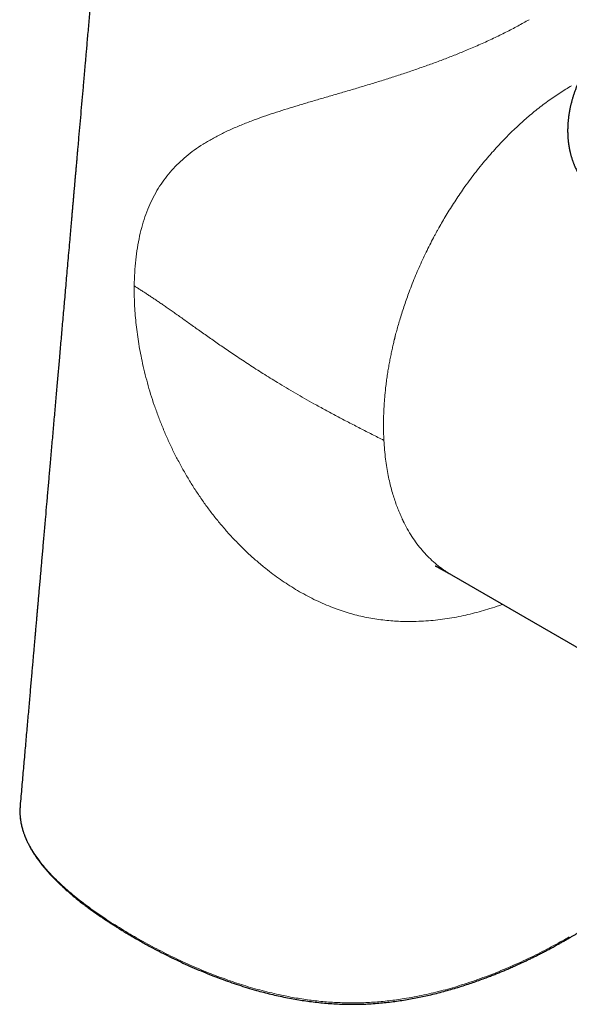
# Model space of a CAD drawing. Header units: millimetres. Extents: x 8 to 960, y 12 to 931.
# Tile 52 of 175: x 727 to 774, y 101 to 185. Entities that reach past the tile are written whole.
import ezdxf

# ---------------------------------------------------------------- set-up
doc = ezdxf.new("R2010")
doc.units = ezdxf.units.MM

msp = doc.modelspace()

# ---------------------------------------------------------------- linework, layer by layer
at = {"color": 7, "linetype": 'Continuous', "lineweight": 30}
msp.add_line((764.141, 137.88), (779.424, 129.057), dxfattribs=at)
for points, knots in [([(735.064, 207.666), (735.045, 207.444), (734.996, 206.883), (734.917, 205.988), (734.845, 205.16), (734.789, 204.519), (734.749, 204.06), (734.709, 203.606), (734.67, 203.161), (734.632, 202.728), (734.596, 202.313), (734.561, 201.916), (734.528, 201.537), (734.497, 201.175), (734.467, 200.833), (734.439, 200.51), (734.412, 200.207), (734.387, 199.921), (734.363, 199.645), (734.339, 199.368), (734.313, 199.076), (734.286, 198.764), (734.257, 198.432), (734.226, 198.082), (734.194, 197.714), (734.16, 197.329), (734.125, 196.925), (734.091, 196.531), (734.057, 196.15), (734.025, 195.786), (733.993, 195.417), (733.962, 195.057), (733.932, 194.716), (733.904, 194.397), (733.878, 194.1), (733.854, 193.823), (733.832, 193.58), (733.814, 193.368), (733.798, 193.187), (733.783, 193.018), (733.77, 192.862), (733.757, 192.719), (733.746, 192.589), (733.735, 192.469), (733.724, 192.34), (733.711, 192.192), (733.696, 192.017), (733.679, 191.823), (733.66, 191.609), (733.64, 191.377), (733.618, 191.126), (733.594, 190.857), (733.569, 190.568), (733.542, 190.26), (733.516, 189.959), (733.49, 189.667), (733.465, 189.385), (733.44, 189.092), (733.413, 188.789), (733.373, 188.325), (733.319, 187.71), (733.253, 186.954), (733.188, 186.219), (733.126, 185.504), (733.065, 184.811), (733.006, 184.138), (732.949, 183.486), (732.897, 182.891), (732.85, 182.353), (732.807, 181.868), (732.766, 181.396), (732.726, 180.938), (732.687, 180.494), (732.649, 180.061), (732.59, 179.387), (732.51, 178.471), (732.409, 177.314), (732.308, 176.165), (732.228, 175.252), (732.169, 174.575), (732.13, 174.133), (732.093, 173.702), (732.056, 173.287), (732.022, 172.891), (731.989, 172.515), (731.958, 172.161), (731.929, 171.829), (731.903, 171.535), (731.88, 171.267), (731.857, 171.011), (731.833, 170.736), (731.807, 170.443), (731.78, 170.132), (731.751, 169.803), (731.721, 169.455), (731.689, 169.089), (731.655, 168.705), (731.62, 168.304), (731.584, 167.889), (731.546, 167.459), (731.508, 167.02), (731.455, 166.422), (731.39, 165.675), (731.312, 164.787), (731.236, 163.92), (731.162, 163.075), (731.091, 162.257), (731.021, 161.463), (730.954, 160.69), (730.887, 159.931), (730.822, 159.185), (730.758, 158.451), (730.694, 157.727), (730.63, 156.999), (730.57, 156.312), (730.513, 155.66), (730.46, 155.048), (730.405, 154.421), (730.348, 153.777), (730.29, 153.115), (730.231, 152.435), (730.17, 151.74), (730.108, 151.033), (730.025, 150.091), (729.924, 148.928), (729.807, 147.602), (729.697, 146.345), (729.593, 145.155), (729.491, 143.984), (729.404, 142.993), (729.332, 142.178), (729.277, 141.54), (729.222, 140.916), (729.169, 140.309), (729.117, 139.721), (729.067, 139.152), (729.019, 138.603), (728.973, 138.07), (728.934, 137.624), (728.902, 137.26), (728.877, 136.977), (728.853, 136.699), (728.829, 136.425), (728.805, 136.157), (728.782, 135.89), (728.758, 135.622), (728.734, 135.345), (728.708, 135.053), (728.681, 134.741), (728.652, 134.408), (728.621, 134.054), (728.589, 133.686), (728.555, 133.303), (728.52, 132.907), (728.484, 132.491), (728.446, 132.057), (728.406, 131.603), (728.365, 131.13), (728.322, 130.639), (728.276, 130.119), (728.228, 129.572), (728.178, 128.995), (728.126, 128.398), (728.071, 127.78), (728.015, 127.141), (727.958, 126.481), (727.898, 125.8), (727.836, 125.098), (727.773, 124.375), (727.708, 123.631), (727.641, 122.866), (727.573, 122.096), (727.506, 121.321), (727.437, 120.543), (727.368, 119.746), (727.296, 118.93), (727.248, 118.38), (727.224, 118.102)], [0, 0, 0, 0, 0.007395, 0.018762, 0.029894, 0.03506, 0.040173, 0.045234, 0.05023, 0.055052, 0.059676, 0.064101, 0.068328, 0.072357, 0.076188, 0.079758, 0.083136, 0.086324, 0.08932, 0.092351, 0.095604, 0.099082, 0.102784, 0.106711, 0.110786, 0.115077, 0.119585, 0.124309, 0.128244, 0.132317, 0.136509, 0.140554, 0.144374, 0.147904, 0.151216, 0.154309, 0.157184, 0.159353, 0.161378, 0.163259, 0.164997, 0.166592, 0.168044, 0.169352, 0.170599, 0.172345, 0.174302, 0.176469, 0.178847, 0.181436, 0.184235, 0.187245, 0.190465, 0.193896, 0.197537, 0.200545, 0.203684, 0.206953, 0.210351, 0.213828, 0.222493, 0.230928, 0.23913, 0.247102, 0.254842, 0.262351, 0.269628, 0.276674, 0.282242, 0.287656, 0.292918, 0.298025, 0.302979, 0.307783, 0.312534, 0.325539, 0.338456, 0.351286, 0.364028, 0.36901, 0.373979, 0.378826, 0.383435, 0.387883, 0.392083, 0.396035, 0.399741, 0.403198, 0.405862, 0.408723, 0.41179, 0.415062, 0.418538, 0.422219, 0.426105, 0.430195, 0.43449, 0.43899, 0.443609, 0.448426, 0.453393, 0.458325, 0.468496, 0.47842, 0.488099, 0.497532, 0.506719, 0.515504, 0.524117, 0.532589, 0.54092, 0.549109, 0.557158, 0.565206, 0.573499, 0.580189, 0.587034, 0.594033, 0.601186, 0.608627, 0.616227, 0.623988, 0.631908, 0.639939, 0.655547, 0.670901, 0.684395, 0.697687, 0.710777, 0.723664, 0.730921, 0.738075, 0.745049, 0.751839, 0.758447, 0.76476, 0.770896, 0.776855, 0.782639, 0.785865, 0.789033, 0.792144, 0.795197, 0.798193, 0.801131, 0.80416, 0.80718, 0.810434, 0.813923, 0.817645, 0.821601, 0.825791, 0.830008, 0.834439, 0.839082, 0.843939, 0.849009, 0.854292, 0.859788, 0.865498, 0.871707, 0.878151, 0.884828, 0.891739, 0.898884, 0.906263, 0.913876, 0.921723, 0.929803, 0.938118, 0.946666, 0.955448, 0.963943, 0.972645, 0.981556, 0.990674, 1, 1, 1, 1]), ([(776.558, 182.605), (776.51, 182.544), (776.419, 182.429), (776.295, 182.262), (776.187, 182.114), (776.096, 181.984), (776.025, 181.88), (775.97, 181.799), (775.931, 181.739), (775.9, 181.691), (775.878, 181.657), (775.861, 181.63), (775.841, 181.6), (775.812, 181.554), (775.771, 181.489), (775.723, 181.41), (775.667, 181.319), (775.609, 181.221), (775.552, 181.122), (775.5, 181.031), (775.457, 180.953), (775.421, 180.888), (775.393, 180.836), (775.372, 180.796), (775.352, 180.76), (775.332, 180.722), (775.309, 180.676), (775.275, 180.611), (775.23, 180.522), (775.176, 180.413), (775.089, 180.232), (774.976, 179.983), (774.85, 179.684), (774.741, 179.404), (774.647, 179.143), (774.561, 178.884), (774.482, 178.626), (774.409, 178.364), (774.355, 178.151), (774.317, 177.984), (774.291, 177.867), (774.267, 177.753), (774.247, 177.651), (774.231, 177.564), (774.217, 177.485), (774.203, 177.398), (774.187, 177.299), (774.169, 177.182), (774.152, 177.055), (774.136, 176.922), (774.122, 176.789), (774.111, 176.669), (774.102, 176.555), (774.094, 176.432), (774.087, 176.303), (774.082, 176.177), (774.079, 176.079), (774.078, 176), (774.078, 175.94), (774.078, 175.888), (774.078, 175.834), (774.078, 175.772), (774.08, 175.708), (774.081, 175.646), (774.083, 175.588), (774.085, 175.527), (774.089, 175.458), (774.093, 175.377), (774.099, 175.296), (774.104, 175.222), (774.11, 175.155), (774.117, 175.083), (774.125, 175), (774.135, 174.918), (774.144, 174.844), (774.152, 174.779), (774.162, 174.712), (774.174, 174.633), (774.187, 174.549), (774.201, 174.468), (774.214, 174.399), (774.226, 174.335), (774.239, 174.273), (774.257, 174.185), (774.283, 174.072), (774.314, 173.944), (774.344, 173.827), (774.374, 173.722), (774.406, 173.613), (774.444, 173.491), (774.486, 173.365), (774.528, 173.246), (774.566, 173.142), (774.605, 173.044), (774.644, 172.948), (774.684, 172.852), (774.734, 172.74), (774.795, 172.608), (774.872, 172.452), (774.957, 172.292), (775.042, 172.142), (775.125, 172.002), (775.19, 171.899), (775.238, 171.825), (775.273, 171.773), (775.316, 171.71), (775.348, 171.664), (775.366, 171.638)], [0, 0, 0, 0, 0.019333, 0.036571, 0.051724, 0.0648, 0.075807, 0.082994, 0.088915, 0.093572, 0.096967, 0.099127, 0.101284, 0.10601, 0.112371, 0.120366, 0.128885, 0.138707, 0.148557, 0.157179, 0.164574, 0.170743, 0.175468, 0.179086, 0.182035, 0.185583, 0.189809, 0.194715, 0.203798, 0.214303, 0.224974, 0.25356, 0.282152, 0.305977, 0.328836, 0.351124, 0.373767, 0.396693, 0.419649, 0.429293, 0.43989, 0.450099, 0.458856, 0.466152, 0.472733, 0.479343, 0.488518, 0.498469, 0.509447, 0.521272, 0.53291, 0.543594, 0.552407, 0.562277, 0.57529, 0.585666, 0.594784, 0.600775, 0.606082, 0.610132, 0.614361, 0.619919, 0.626059, 0.631026, 0.636102, 0.641072, 0.646646, 0.653998, 0.662001, 0.667835, 0.673234, 0.6793, 0.686686, 0.694607, 0.700841, 0.70608, 0.711473, 0.718537, 0.726716, 0.733746, 0.739746, 0.745161, 0.750542, 0.756322, 0.76851, 0.780619, 0.790618, 0.799724, 0.809006, 0.820184, 0.832792, 0.843483, 0.852925, 0.861714, 0.870842, 0.879989, 0.888819, 0.902443, 0.917953, 0.933789, 0.949264, 0.962599, 0.975673, 0.980625, 0.985503, 0.991794, 1, 1, 1, 1]), ([(762.732, 138.666), (762.732, 138.666), (762.731, 138.666), (762.733, 138.665), (762.737, 138.663), (762.742, 138.661), (762.752, 138.656), (762.77, 138.647), (762.802, 138.631), (762.854, 138.604), (762.908, 138.575), (762.958, 138.549), (762.999, 138.527), (763.038, 138.506), (763.077, 138.484), (763.113, 138.465), (763.15, 138.445), (763.181, 138.427), (763.207, 138.413), (763.229, 138.401), (763.255, 138.386), (763.286, 138.369), (763.321, 138.349), (763.353, 138.332), (763.38, 138.316), (763.409, 138.3), (763.442, 138.281), (763.482, 138.259), (763.533, 138.229), (763.594, 138.195), (763.661, 138.157), (763.716, 138.125), (763.766, 138.096), (763.816, 138.068), (763.879, 138.032), (763.954, 137.988), (764.043, 137.937), (764.107, 137.9), (764.141, 137.88)], [0, 0, 0, 0, 0.003028, 0.026644, 0.051873, 0.081758, 0.113407, 0.144797, 0.213848, 0.280167, 0.344207, 0.3792, 0.412185, 0.445467, 0.468304, 0.495015, 0.519759, 0.540733, 0.554491, 0.567171, 0.58146, 0.5997, 0.621062, 0.639247, 0.652957, 0.667061, 0.684059, 0.704696, 0.727599, 0.761575, 0.793865, 0.822223, 0.838403, 0.859954, 0.886885, 0.919201, 0.956906, 1, 1, 1, 1]), ([(727.225, 118.1), (727.224, 118.081), (727.22, 118.037), (727.218, 117.975), (727.215, 117.901), (727.211, 117.821), (727.208, 117.728), (727.207, 117.629), (727.208, 117.524), (727.211, 117.412), (727.218, 117.27), (727.233, 117.094), (727.259, 116.882), (727.293, 116.676), (727.332, 116.484), (727.372, 116.314), (727.414, 116.156), (727.457, 116.008), (727.501, 115.871), (727.544, 115.746), (727.583, 115.638), (727.618, 115.546), (727.648, 115.47), (727.676, 115.401), (727.699, 115.346), (727.718, 115.302), (727.733, 115.266), (727.75, 115.228), (727.771, 115.18), (727.8, 115.116), (727.838, 115.035), (727.884, 114.941), (727.937, 114.834), (727.995, 114.723), (728.076, 114.571), (728.181, 114.385), (728.311, 114.171), (728.44, 113.969), (728.571, 113.772), (728.68, 113.618), (728.763, 113.502), (728.819, 113.427), (728.876, 113.351), (728.934, 113.274), (728.991, 113.2), (729.042, 113.135), (729.085, 113.081), (729.119, 113.039), (729.144, 113.007), (729.165, 112.981), (729.19, 112.95), (729.226, 112.907), (729.276, 112.846), (729.34, 112.771), (729.416, 112.682), (729.499, 112.586), (729.585, 112.489), (729.678, 112.385), (729.778, 112.276), (729.882, 112.164), (729.981, 112.06), (730.072, 111.965), (730.169, 111.866), (730.278, 111.756), (730.403, 111.633), (730.555, 111.486), (730.736, 111.313), (730.951, 111.115), (731.18, 110.91), (731.417, 110.702), (731.733, 110.433), (732.129, 110.108), (732.565, 109.766), (732.962, 109.465), (733.326, 109.197), (733.707, 108.925), (734.104, 108.649), (734.426, 108.433), (734.657, 108.28), (734.785, 108.196), (734.896, 108.124), (734.989, 108.064), (735.064, 108.015), (735.13, 107.973), (735.199, 107.928), (735.284, 107.874), (735.387, 107.809), (735.5, 107.738), (735.62, 107.664), (735.746, 107.585), (735.884, 107.5), (736.034, 107.409), (736.192, 107.313), (736.425, 107.173), (736.728, 106.993), (737.123, 106.764), (737.533, 106.53), (737.96, 106.292), (738.483, 106.005), (739.109, 105.673), (739.846, 105.297), (740.591, 104.933), (741.347, 104.579), (742.118, 104.236), (742.902, 103.904), (743.672, 103.595), (744.425, 103.309), (745.161, 103.045), (745.908, 102.792), (746.669, 102.552), (747.386, 102.342), (748.058, 102.16), (748.682, 102.003), (749.313, 101.857), (749.952, 101.722), (750.587, 101.601), (751.217, 101.494), (751.84, 101.401), (752.469, 101.32), (753.103, 101.253), (753.74, 101.2), (754.381, 101.162), (755.025, 101.139), (755.669, 101.132), (756.313, 101.141), (756.956, 101.166), (757.597, 101.206), (758.226, 101.26), (758.842, 101.326), (759.446, 101.404), (760.045, 101.493), (760.638, 101.594), (761.226, 101.705), (761.808, 101.826), (762.403, 101.961), (763.01, 102.11), (763.629, 102.274), (764.239, 102.447), (764.842, 102.63), (765.416, 102.813), (765.961, 102.997), (766.478, 103.179), (766.982, 103.363), (767.374, 103.513), (767.656, 103.623), (767.837, 103.694), (768.015, 103.765), (768.189, 103.836), (768.36, 103.906), (768.527, 103.975), (768.695, 104.045), (768.864, 104.117), (769.042, 104.193), (769.23, 104.275), (769.435, 104.365), (769.655, 104.463), (769.89, 104.569), (770.138, 104.683), (770.399, 104.805), (770.674, 104.935), (770.965, 105.076), (771.273, 105.227), (771.595, 105.388), (771.932, 105.559), (772.281, 105.741), (772.643, 105.933), (773.018, 106.135), (773.27, 106.274), (773.399, 106.345)], [0, 0, 0, 0, 0.001068, 0.00245, 0.004162, 0.00642, 0.008899, 0.011542, 0.014348, 0.017317, 0.020449, 0.025701, 0.031355, 0.037412, 0.042223, 0.046785, 0.051056, 0.055038, 0.058731, 0.062133, 0.065245, 0.067522, 0.069614, 0.071493, 0.073105, 0.074184, 0.075098, 0.07604, 0.077261, 0.079078, 0.081292, 0.083901, 0.086906, 0.09008, 0.093177, 0.099558, 0.105589, 0.111271, 0.116761, 0.122425, 0.124583, 0.126769, 0.12898, 0.131218, 0.133458, 0.135428, 0.13697, 0.138206, 0.139135, 0.139773, 0.140514, 0.14186, 0.143655, 0.1459, 0.148594, 0.151615, 0.154538, 0.157328, 0.161009, 0.164429, 0.167588, 0.170485, 0.173163, 0.176789, 0.180631, 0.184689, 0.19057, 0.196853, 0.203524, 0.210252, 0.2169, 0.229724, 0.242238, 0.251169, 0.260302, 0.269701, 0.279365, 0.289293, 0.292732, 0.295749, 0.298343, 0.300515, 0.302264, 0.303592, 0.30511, 0.307103, 0.309494, 0.312247, 0.314866, 0.317745, 0.320885, 0.324284, 0.327916, 0.331557, 0.339987, 0.348204, 0.357711, 0.366919, 0.375895, 0.391355, 0.406637, 0.421785, 0.436924, 0.452062, 0.467199, 0.482334, 0.495818, 0.5093, 0.522781, 0.536263, 0.549748, 0.560343, 0.570937, 0.58153, 0.592124, 0.602719, 0.612751, 0.62278, 0.63281, 0.642842, 0.652878, 0.662915, 0.672952, 0.682989, 0.693028, 0.703064, 0.713099, 0.723135, 0.732768, 0.742398, 0.752027, 0.761657, 0.771289, 0.78092, 0.79055, 0.801143, 0.811736, 0.82233, 0.832924, 0.843517, 0.852954, 0.862392, 0.871764, 0.880822, 0.884287, 0.8877, 0.89106, 0.894368, 0.897624, 0.900827, 0.903977, 0.907308, 0.910644, 0.914312, 0.918311, 0.922643, 0.927306, 0.932208, 0.93743, 0.942972, 0.948834, 0.955145, 0.961789, 0.968765, 0.976075, 0.983718, 0.991693, 1, 1, 1, 1]), ([(773.399, 106.345), (773.498, 106.4), (773.691, 106.508), (773.97, 106.666), (774.23, 106.816), (774.471, 106.956), (774.693, 107.087), (774.898, 107.209), (775.085, 107.322), (775.257, 107.426), (775.413, 107.521), (775.553, 107.608), (775.675, 107.683), (775.778, 107.748), (775.863, 107.801), (775.934, 107.846), (775.993, 107.883), (776.041, 107.914), (776.081, 107.939), (776.123, 107.966), (776.175, 108), (776.242, 108.042), (776.321, 108.094), (776.415, 108.155), (776.535, 108.233), (776.678, 108.327), (776.84, 108.435), (777.002, 108.544), (777.163, 108.653), (777.322, 108.762), (777.479, 108.872), (777.725, 109.045), (778.054, 109.282), (778.413, 109.548), (778.712, 109.777), (778.954, 109.966), (779.185, 110.151), (779.405, 110.33), (779.615, 110.504), (779.815, 110.675), (780.019, 110.852), (780.231, 111.041), (780.453, 111.243), (780.679, 111.455), (780.906, 111.675), (781.144, 111.913), (781.387, 112.166), (781.577, 112.373), (781.709, 112.52), (781.785, 112.606), (781.858, 112.691), (781.926, 112.771), (781.98, 112.836), (782.022, 112.886), (782.053, 112.924), (782.079, 112.955), (782.1, 112.981), (782.117, 113.002), (782.135, 113.024), (782.158, 113.053), (782.189, 113.091), (782.227, 113.14), (782.273, 113.199), (782.324, 113.265), (782.411, 113.378), (782.526, 113.534), (782.666, 113.732), (782.798, 113.926), (782.925, 114.123), (783.052, 114.33), (783.179, 114.549), (783.278, 114.733), (783.351, 114.875), (783.397, 114.968), (783.438, 115.055), (783.474, 115.132), (783.505, 115.198), (783.53, 115.255), (783.55, 115.303), (783.568, 115.344), (783.585, 115.384), (783.603, 115.428), (783.624, 115.48), (783.651, 115.549), (783.685, 115.638), (783.725, 115.749), (783.767, 115.871), (783.81, 116.006), (783.853, 116.152), (783.893, 116.302), (783.929, 116.454), (783.961, 116.608), (783.99, 116.767), (784.014, 116.927), (784.033, 117.084), (784.048, 117.236), (784.059, 117.401), (784.065, 117.578), (784.064, 117.764), (784.059, 117.939), (784.05, 118.052), (784.046, 118.105)], [0, 0, 0, 0, 0.017691, 0.03435, 0.049978, 0.064576, 0.078144, 0.090683, 0.102192, 0.112671, 0.122545, 0.131289, 0.138902, 0.145384, 0.150736, 0.154956, 0.158875, 0.161908, 0.164075, 0.166515, 0.169882, 0.174091, 0.179194, 0.185191, 0.192082, 0.202322, 0.212968, 0.223575, 0.234142, 0.244671, 0.25516, 0.265611, 0.294146, 0.322377, 0.340263, 0.357588, 0.37435, 0.390549, 0.406186, 0.421261, 0.436172, 0.453169, 0.470805, 0.48908, 0.507997, 0.527373, 0.549523, 0.571857, 0.578914, 0.585989, 0.593083, 0.599748, 0.605475, 0.608991, 0.612028, 0.614587, 0.616667, 0.618268, 0.619831, 0.622026, 0.625179, 0.629106, 0.633806, 0.639263, 0.64492, 0.660986, 0.676555, 0.691627, 0.70666, 0.722581, 0.739417, 0.757167, 0.764508, 0.771762, 0.778296, 0.784071, 0.789088, 0.793347, 0.796847, 0.799821, 0.802572, 0.805866, 0.809703, 0.814083, 0.821453, 0.829681, 0.838766, 0.848708, 0.859508, 0.871168, 0.881845, 0.893154, 0.905053, 0.916817, 0.928181, 0.939144, 0.949707, 0.963573, 0.976679, 0.989022, 1, 1, 1, 1])]:
    msp.add_open_spline(points, degree=3, knots=knots, dxfattribs=at)
at = {"color": 8, "linetype": 'Continuous', "lineweight": 0}
for points, knots in [([(736.988, 162.622), (736.998, 163), (737.017, 163.757), (737.11, 164.844), (737.251, 165.891), (737.444, 166.891), (737.686, 167.843), (737.979, 168.745), (738.322, 169.596), (738.714, 170.397), (739.156, 171.15), (739.649, 171.855), (740.191, 172.514), (740.785, 173.129), (741.429, 173.705), (742.124, 174.243), (742.871, 174.746), (743.671, 175.219), (744.522, 175.664), (745.425, 176.085), (746.377, 176.485), (747.323, 176.846), (748.252, 177.176), (749.154, 177.477), (750.087, 177.774), (751.046, 178.067), (752.031, 178.361), (753.037, 178.655), (754.063, 178.953), (755.105, 179.257), (756.158, 179.568), (757.217, 179.887), (758.28, 180.216), (759.341, 180.554), (760.397, 180.902), (761.444, 181.261), (762.479, 181.63), (763.498, 182.01), (764.499, 182.401), (765.545, 182.828), (766.627, 183.294), (767.734, 183.802), (768.798, 184.322), (769.821, 184.854), (770.461, 185.216), (770.781, 185.396)], [0, 0, 0, 0, 0.025001, 0.050002, 0.074999, 0.099995, 0.124996, 0.149995, 0.17499, 0.19999, 0.224994, 0.249998, 0.274995, 0.299992, 0.32499, 0.34999, 0.374991, 0.399993, 0.424997, 0.449998, 0.474993, 0.499984, 0.520815, 0.541655, 0.562497, 0.583334, 0.604166, 0.624995, 0.645831, 0.666666, 0.687493, 0.708328, 0.729165, 0.749995, 0.770827, 0.791661, 0.812494, 0.833328, 0.854165, 0.875001, 0.899999, 0.924992, 0.949992, 0.974995, 1, 1, 1, 1]), ([(774.42, 179.748), (774.249, 179.648), (773.908, 179.448), (773.397, 179.123), (772.885, 178.78), (772.373, 178.418), (771.862, 178.037), (771.351, 177.636), (770.857, 177.228), (770.379, 176.815), (769.916, 176.398), (769.457, 175.966), (769, 175.518), (768.547, 175.056), (768.077, 174.557), (767.592, 174.019), (767.092, 173.44), (766.6, 172.843), (766.116, 172.228), (765.639, 171.596), (765.197, 170.983), (764.788, 170.391), (764.41, 169.823), (764.039, 169.244), (763.692, 168.678), (763.366, 168.128), (763.14, 167.733), (762.995, 167.473), (762.928, 167.352), (762.861, 167.23), (762.795, 167.108), (762.729, 166.986), (762.663, 166.864), (762.511, 166.578), (762.275, 166.122), (761.962, 165.49), (761.655, 164.841), (761.355, 164.177), (761.064, 163.497), (760.781, 162.802), (760.53, 162.148), (760.308, 161.537), (760.112, 160.973), (759.924, 160.402), (759.751, 159.846), (759.593, 159.308), (759.454, 158.808), (759.363, 158.463), (759.315, 158.275), (759.302, 158.223), (759.289, 158.17), (759.276, 158.118), (759.263, 158.066), (759.25, 158.016), (759.211, 157.855), (759.144, 157.576), (759.052, 157.168), (758.96, 156.739), (758.87, 156.287), (758.784, 155.816), (758.701, 155.327), (758.623, 154.821), (758.551, 154.294), (758.491, 153.788), (758.442, 153.303), (758.402, 152.842), (758.369, 152.37), (758.344, 151.888), (758.326, 151.38), (758.318, 150.844), (758.321, 150.306), (758.331, 149.926), (758.34, 149.707), (758.344, 149.627), (758.347, 149.547), (758.351, 149.47), (758.354, 149.42), (758.355, 149.396)], [0, 0, 0, 0, 0.018939, 0.037965, 0.05708, 0.076282, 0.095573, 0.114952, 0.134419, 0.152342, 0.170339, 0.18841, 0.206556, 0.224776, 0.24307, 0.26395, 0.284925, 0.305998, 0.327166, 0.348431, 0.369793, 0.387812, 0.405899, 0.424054, 0.442278, 0.458371, 0.474517, 0.478149, 0.481784, 0.485421, 0.489062, 0.492704, 0.49635, 0.499998, 0.518173, 0.536665, 0.555476, 0.574604, 0.594051, 0.613815, 0.633897, 0.649578, 0.665447, 0.681504, 0.69775, 0.712203, 0.726802, 0.739769, 0.741232, 0.742696, 0.744161, 0.745628, 0.747097, 0.748566, 0.749852, 0.760653, 0.772111, 0.784225, 0.796995, 0.810421, 0.824247, 0.838706, 0.853798, 0.869523, 0.882559, 0.896001, 0.909847, 0.924099, 0.938756, 0.955347, 0.972428, 0.987864, 0.990325, 0.992795, 0.995274, 0.997762, 1, 1, 1, 1]), ([(768.5, 135.364), (768.421, 135.334), (768.07, 135.203), (767.465, 135.007), (766.687, 134.774), (765.93, 134.573), (765.159, 134.394), (764.375, 134.239), (763.579, 134.11), (762.772, 134.009), (761.954, 133.937), (761.181, 133.899), (760.457, 133.89), (759.783, 133.904), (759.105, 133.942), (758.425, 134.004), (757.744, 134.092), (757.062, 134.207), (756.382, 134.348), (755.705, 134.518), (755.032, 134.715), (754.339, 134.947), (753.628, 135.219), (752.902, 135.533), (752.188, 135.875), (751.487, 136.244), (750.804, 136.638), (750.139, 137.053), (749.493, 137.489), (748.861, 137.946), (748.183, 138.47), (747.465, 139.068), (746.714, 139.746), (745.989, 140.451), (745.289, 141.183), (744.617, 141.939), (743.971, 142.718), (743.352, 143.519), (742.76, 144.34), (742.196, 145.18), (741.66, 146.038), (741.151, 146.912), (740.671, 147.801), (740.219, 148.702), (739.795, 149.616), (739.401, 150.541), (739.035, 151.473), (738.698, 152.413), (738.391, 153.358), (738.114, 154.306), (737.867, 155.255), (737.659, 156.164), (737.487, 157.031), (737.346, 157.854), (737.228, 158.673), (737.133, 159.484), (737.061, 160.286), (737.013, 161.078), (736.986, 161.859), (736.988, 162.367), (736.988, 162.622)], [0, 0, 0, 0, 0.0058057, 0.0256816, 0.0430699, 0.06046, 0.0778643, 0.095275, 0.1126834, 0.1300843, 0.1474771, 0.1648656, 0.1787796, 0.1927027, 0.2066273, 0.2205484, 0.2344664, 0.2483837, 0.2623036, 0.2762229, 0.2901434, 0.3040669, 0.3196647, 0.3352592, 0.3508414, 0.3664203, 0.3820024, 0.3973123, 0.4126282, 0.4279476, 0.4432656, 0.4631459, 0.4830196, 0.5028966, 0.5227784, 0.5426645, 0.5625527, 0.5824399, 0.6023231, 0.6222063, 0.64209, 0.6619734, 0.681856, 0.7017379, 0.7216207, 0.7415065, 0.7613947, 0.7812817, 0.8011653, 0.8210454, 0.8409238, 0.8608049, 0.8782062, 0.8956073, 0.9130071, 0.9304058, 0.9478046, 0.9652033, 0.9826016, 1, 1, 1, 1]), ([(736.988, 162.622), (737.067, 162.57), (737.225, 162.466), (737.469, 162.309), (737.72, 162.147), (737.981, 161.979), (738.253, 161.802), (738.537, 161.614), (738.827, 161.421), (739.121, 161.221), (739.422, 161.015), (739.736, 160.796), (740.066, 160.566), (740.411, 160.322), (740.772, 160.066), (741.149, 159.797), (741.543, 159.516), (741.954, 159.222), (742.382, 158.918), (742.827, 158.602), (743.28, 158.282), (743.74, 157.96), (744.206, 157.635), (744.687, 157.304), (745.183, 156.966), (745.704, 156.614), (746.251, 156.251), (746.823, 155.876), (747.41, 155.496), (748.011, 155.114), (748.626, 154.73), (749.293, 154.32), (750.013, 153.888), (750.785, 153.433), (751.573, 152.979), (752.426, 152.498), (753.344, 151.993), (754.328, 151.464), (755.324, 150.941), (756.329, 150.423), (757.34, 149.908), (758.017, 149.567), (758.355, 149.396)], [0, 0, 0, 0, 0.011939, 0.024018, 0.036364, 0.049092, 0.062307, 0.076099, 0.09055, 0.104435, 0.118979, 0.134221, 0.150195, 0.166926, 0.184433, 0.202732, 0.22183, 0.241731, 0.262434, 0.283931, 0.306212, 0.327926, 0.35031, 0.373345, 0.397013, 0.421291, 0.44768, 0.474698, 0.502313, 0.53049, 0.559194, 0.58839, 0.623379, 0.658938, 0.695004, 0.731515, 0.775476, 0.819879, 0.864625, 0.90962, 0.954772, 1, 1, 1, 1]), ([(758.355, 149.396), (758.373, 149.12), (758.407, 148.579), (758.492, 147.806), (758.597, 147.081), (758.719, 146.404), (758.855, 145.773), (759.004, 145.187), (759.162, 144.64), (759.328, 144.131), (759.5, 143.659), (759.655, 143.272), (759.79, 142.959), (759.875, 142.772), (759.929, 142.655), (759.954, 142.603), (759.979, 142.551), (760.004, 142.5), (760.029, 142.449), (760.053, 142.4), (760.19, 142.127), (760.448, 141.649), (760.853, 141.002), (761.28, 140.407), (761.728, 139.863), (762.207, 139.353), (762.719, 138.88), (763.131, 138.551), (763.413, 138.347), (763.558, 138.246), (763.703, 138.149), (763.849, 138.056), (763.995, 137.966), (764.093, 137.908), (764.141, 137.88)], [0, 0, 0, 0, 0.052021, 0.101953, 0.149796, 0.195549, 0.239213, 0.280788, 0.320274, 0.358638, 0.3948, 0.42876, 0.449968, 0.470216, 0.47463, 0.478995, 0.483312, 0.48758, 0.491801, 0.495973, 0.500096, 0.560991, 0.620653, 0.679082, 0.736277, 0.79224, 0.852373, 0.911015, 0.926129, 0.94114, 0.956048, 0.970855, 0.985559, 1, 1, 1, 1]), ([(773.45, 106.47), (772.936, 106.191), (771.906, 105.631), (770.285, 104.841), (768.599, 104.096), (766.843, 103.405), (765.115, 102.813), (763.425, 102.32), (761.785, 101.924), (760.234, 101.631), (758.789, 101.431), (757.466, 101.308), (756.13, 101.249), (754.788, 101.258), (753.454, 101.334), (752.137, 101.472), (750.843, 101.666), (749.436, 101.936), (747.93, 102.296), (746.343, 102.754), (744.708, 103.303), (743.036, 103.943), (741.334, 104.677), (739.702, 105.459), (738.134, 106.283), (736.623, 107.141), (735.166, 108.03), (733.774, 108.953), (732.461, 109.917), (731.237, 110.92), (730.181, 111.907), (729.293, 112.872), (728.567, 113.808), (728.018, 114.696), (727.629, 115.523), (727.371, 116.282), (727.226, 117.05), (727.183, 117.661), (727.227, 118.012), (727.239, 118.106)], [0, 0, 0, 0, 0.032941, 0.0659, 0.098881, 0.131887, 0.164924, 0.192496, 0.220101, 0.247748, 0.26851, 0.289302, 0.310114, 0.330936, 0.351748, 0.372532, 0.393287, 0.414024, 0.44163, 0.469205, 0.496741, 0.529753, 0.562736, 0.595702, 0.628646, 0.661568, 0.6945, 0.727453, 0.760429, 0.793428, 0.826456, 0.854021, 0.881612, 0.909234, 0.929992, 0.950784, 0.971584, 0.992394, 1, 1, 1, 1]), ([(773.397, 106.348), (773.403, 106.35), (773.42, 106.357), (773.437, 106.385), (773.45, 106.424), (773.45, 106.455), (773.45, 106.47)], [0, 0, 0, 0, 0.164276, 0.457276, 0.738016, 1, 1, 1, 1]), ([(774.219, 106.905), (774.092, 106.832), (773.837, 106.686), (773.579, 106.542), (773.45, 106.47)], [0, 0, 0, 0, 0.49996, 1, 1, 1, 1])]:
    msp.add_open_spline(points, degree=3, knots=knots, dxfattribs=at)

doc.saveas('drawing.dxf')
